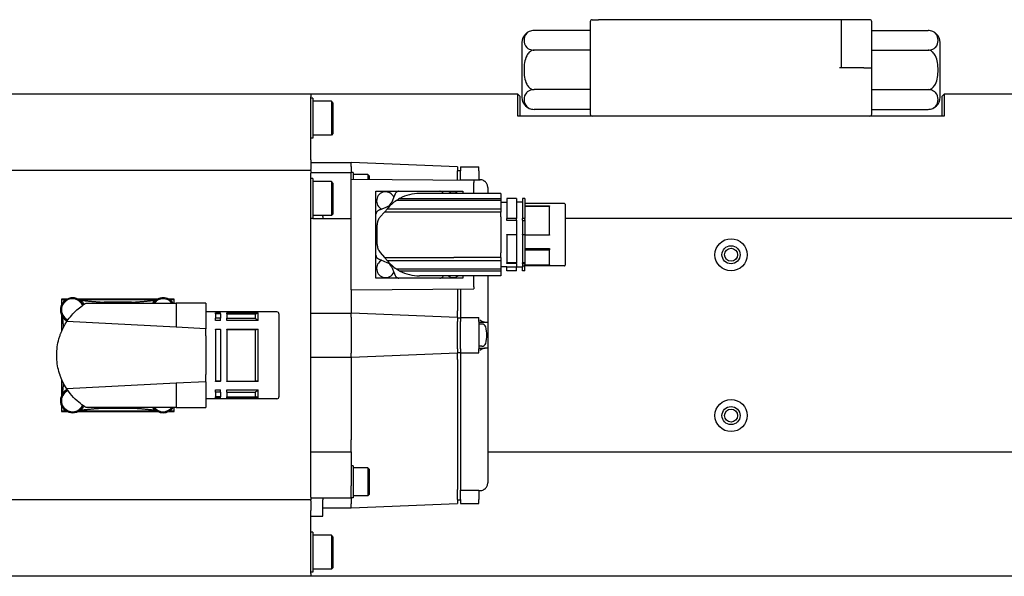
# Model space of a CAD drawing. Extents: x 0 to 2359, y -14 to 1663.
# Tile 6 of 39: x 931 to 1054, y 1300 to 1370. Entities that reach past the tile are written whole.
import ezdxf

# ---------------------------------------------------------------- set-up
doc = ezdxf.new("R2010")
doc.units = 0
doc.header["$LTSCALE"] = 25.4
doc.layers.get('0').update_dxf_attribs({"linetype": 'CONTINUOUS'})

msp = doc.modelspace()

# ---------------------------------------------------------------- linework, layer by layer
for p, q in [((1002.3368153, 1369.3418788), (1002.3368153, 1357.8418788)), ((1002.5868153, 1369.5918788), (1003.3368153, 1369.5918788)), ((1033.3368153, 1369.5918788), (1003.3368153, 1369.5918788)), ((1034.5868153, 1369.5918788), (1033.3368153, 1369.5918788)), ((1033.5868153, 1363.5918788), (1033.5868153, 1369.3418788)), ((1037.0868153, 1369.5918788), (1034.5868153, 1369.5918788)), ((1037.3368153, 1363.5918788), (1037.3368153, 1369.3418788)), ((1002.3368153, 1368.2493561), (995.3368153, 1368.2493561)), ((1037.3368153, 1368.2493561), (1044.3368153, 1368.2493561)), ((993.8368153, 1366.7493561), (993.8368153, 1359.9344015)), ((1045.8368153, 1359.9344015), (1045.8368153, 1366.7493561)), ((1002.3368153, 1365.7956175), (995.3368153, 1365.7956175)), ((1037.3368153, 1365.7956175), (1044.3368153, 1365.7956175)), ((1036.3368153, 1363.5918788), (1033.3368153, 1363.5918788)), ((1036.3368153, 1363.5918788), (1037.3368153, 1363.5918788)), ((1037.3368153, 1357.8418788), (1037.3368153, 1363.5918788)), ((967.5868153, 1360.3418788), (889.0868153, 1360.3418788)), ((967.5868153, 1360.3418788), (967.5868153, 1359.9918788)), ((993.3368153, 1360.3418788), (967.5868153, 1360.3418788)), ((993.5868153, 1360.0918788), (993.3368153, 1360.3418788)), ((993.3368153, 1357.5918788), (993.3368153, 1360.3418788)), ((1002.3368153, 1360.8881402), (995.3368153, 1360.8881402)), ((1037.3368153, 1360.8881402), (1044.3368153, 1360.8881402)), ((1046.0868153, 1360.0918788), (1046.3368153, 1360.3418788)), ((1179.0868153, 1360.3418788), (1046.3368153, 1360.3418788)), ((1046.3368153, 1360.3418788), (1046.3368153, 1357.5918788)), ((967.5868153, 1352.3963568), (967.5868153, 1359.9918788)), ((967.8368153, 1359.8418788), (967.5868153, 1359.8418788)), ((967.8368153, 1359.8418788), (967.8368153, 1354.8418788)), ((970.1368153, 1359.4668788), (967.8368153, 1359.4668788)), ((970.3368153, 1359.2668788), (970.1368153, 1359.4668788)), ((970.1368153, 1359.4668788), (970.1368153, 1355.2168788)), ((970.3368153, 1359.2668788), (970.3368153, 1355.4168788)), ((993.5868153, 1360.0918788), (993.5868153, 1357.5918788)), ((1046.0868153, 1357.5918788), (1046.0868153, 1360.0918788)), ((1002.3368153, 1358.4344015), (995.3368153, 1358.4344015)), ((1037.3368153, 1358.4344015), (1044.3368153, 1358.4344015)), ((1046.3368153, 1357.5918788), (993.3368153, 1357.5918788)), ((970.3368153, 1355.4168788), (970.1368153, 1355.2168788)), ((967.8368153, 1354.8418788), (967.5868153, 1354.8418788)), ((970.1368153, 1355.2168788), (967.8368153, 1355.2168788)), ((967.5868153, 1352.1420218), (967.5868153, 1352.3963568)), ((967.5868153, 1352.1420218), (967.5868153, 1350.951434)), ((967.5868153, 1351.8418788), (972.5868153, 1351.8418788)), ((972.5868153, 1351.3418788), (972.5868153, 1351.8418788)), ((985.8368153, 1351.2668788), (972.5868153, 1351.8418788)), ((967.5868153, 1350.8418788), (889.0868153, 1350.8418788)), ((967.5868153, 1350.8418788), (967.5868153, 1350.951434)), ((967.5868153, 1350.8418788), (967.5868153, 1350.4918788)), ((967.5868153, 1350.5918788), (972.5868153, 1350.5918788)), ((967.5868153, 1310.1918788), (967.5868153, 1350.4918788)), ((972.5868153, 1351.3418788), (972.5868153, 1351.0918788)), ((972.5868153, 1351.0918788), (972.5868153, 1350.5918788)), ((972.5868153, 1349.7168788), (972.5868153, 1350.5918788)), ((972.8368153, 1350.5894288), (972.5868153, 1350.5894288)), ((972.8368153, 1350.5894288), (972.8368153, 1349.7148296)), ((985.8368153, 1351.2668788), (985.8368153, 1350.7668788)), ((985.8368153, 1350.8418788), (986.1868153, 1350.8418788)), ((985.8368153, 1350.5146482), (985.8368153, 1350.7668788)), ((985.8368153, 1349.6082723), (985.8368153, 1350.5146482)), ((986.1868153, 1351.2668788), (988.4868153, 1351.2668788)), ((986.1868153, 1351.2668788), (986.1868153, 1350.7668788)), ((986.1868153, 1349.641895), (986.1868153, 1350.7668788)), ((988.4868153, 1350.7668788), (988.4868153, 1351.2668788)), ((988.4868153, 1350.7668788), (988.4868153, 1349.641895)), ((967.8368153, 1349.8418788), (967.5868153, 1349.8418788)), ((967.8368153, 1349.8418788), (967.8368153, 1344.8418788)), ((970.1368153, 1349.4668788), (967.8368153, 1349.4668788)), ((970.3368153, 1349.2668788), (970.1368153, 1349.4668788)), ((970.1368153, 1349.4668788), (970.1368153, 1345.2168788)), ((970.3368153, 1349.2668788), (970.3368153, 1345.4168788)), ((987.8368153, 1349.5918788), (972.5868153, 1349.7168788)), ((972.5868153, 1349.4668788), (972.5868153, 1349.7168788)), ((972.5868153, 1336.2168788), (972.5868153, 1349.4668788)), ((974.6618153, 1350.3394288), (972.8368153, 1350.3394288)), ((974.8368153, 1350.1644288), (974.6618153, 1350.3394288)), ((974.6618153, 1350.3394288), (974.6618153, 1349.6998706)), ((974.8368153, 1350.1644288), (974.8368153, 1349.6984362)), ((988.4868153, 1349.641895), (986.1868153, 1349.641895)), ((986.1868153, 1349.641895), (986.1868153, 1349.6054034)), ((987.8368153, 1349.5918788), (987.8368153, 1349.3418788)), ((987.8368153, 1347.9668788), (987.8368153, 1349.3418788)), ((988.4868153, 1349.6749865), (988.6354361, 1349.6749865)), ((975.6868153, 1348.2418788), (978.5368173, 1348.2418788)), ((975.6868153, 1345.3918768), (975.6868153, 1348.2418788)), ((979.1578354, 1348.2418788), (983.0157952, 1348.2418788)), ((991.2118153, 1347.9668788), (981.0868153, 1347.9668788)), ((983.6368133, 1348.2418788), (986.4868153, 1348.2418788)), ((986.4868153, 1348.2418788), (986.4868153, 1347.9668788)), ((989.5868153, 1348.6950802), (989.5868153, 1347.9668788)), ((991.2118153, 1347.9668788), (991.2118153, 1347.3630858)), ((977.6413376, 1346.901463), (977.5782579, 1346.7513408)), ((977.9534608, 1347.6442796), (977.6413376, 1346.901463)), ((991.2118153, 1347.0953233), (978.2278233, 1347.0953233)), ((978.6734542, 1347.3630858), (991.2118153, 1347.3630858)), ((991.2118153, 1347.3630858), (991.2118153, 1347.0953233)), ((991.2118153, 1347.0953233), (991.2118153, 1346.0745184)), ((991.9618153, 1346.8418788), (991.2118153, 1346.8418788)), ((993.1618153, 1347.3418788), (991.9618153, 1347.3418788)), ((991.9618153, 1347.3418788), (991.9618153, 1344.8497905)), ((993.1618153, 1347.3418788), (993.1618153, 1344.8497905)), ((993.9118153, 1346.8918788), (993.1618153, 1346.8918788)), ((994.2118153, 1347.3418788), (993.9118153, 1347.3418788)), ((993.9118153, 1347.3418788), (993.9118153, 1344.8497905)), ((994.2118153, 1347.3418788), (994.2118153, 1344.8497905)), ((999.1118153, 1346.7268788), (994.2118153, 1346.7268788)), ((976.745265, 1345.6656423), (976.2152311, 1345.0687872)), ((977.0272311, 1346.2873565), (976.2844145, 1345.9752333)), ((977.1083652, 1346.0745184), (976.745265, 1345.6656423)), ((985.3637283, 1345.6656423), (976.745265, 1345.6656423)), ((977.1773533, 1346.3504362), (977.0272311, 1346.2873565)), ((977.1083652, 1346.0745184), (977.1279826, 1346.096609)), ((977.1083652, 1346.0745184), (991.2118153, 1346.0745184)), ((991.2118153, 1345.6656423), (985.3637283, 1345.6656423)), ((991.2118153, 1346.0745184), (991.2118153, 1345.6656423)), ((991.2118153, 1345.0846682), (991.2118153, 1345.6656423)), ((994.2118153, 1346.4522288), (997.2618153, 1346.4522288)), ((994.2118153, 1346.3797206), (997.2618153, 1346.3797206)), ((997.2618153, 1346.4522288), (997.2618153, 1346.3797206)), ((997.2618153, 1342.8244574), (997.2618153, 1346.3797206)), ((999.2118153, 1346.6268788), (999.2118153, 1339.0568788)), ((967.8368153, 1344.8418788), (967.5868153, 1344.8418788)), ((970.1368153, 1345.2168788), (967.8368153, 1345.2168788)), ((967.8368153, 1344.8418788), (972.5868153, 1344.8418788)), ((969.0868153, 1345.1225476), (969.0868153, 1345.2168788)), ((969.0868153, 1345.1225476), (969.0868153, 1344.8418788)), ((970.3368153, 1345.4168788), (970.1368153, 1345.2168788)), ((975.6868153, 1340.9128989), (975.6868153, 1344.7708587)), ((991.2118153, 1345.0846682), (991.2118153, 1344.8860528)), ((991.2118153, 1344.8860528), (991.2118153, 1340.7977047)), ((991.9618153, 1344.6266916), (991.9618153, 1344.8497905)), ((993.1618153, 1344.8497905), (991.9618153, 1344.8497905)), ((993.1618153, 1344.6266916), (991.9618153, 1344.6266916)), ((993.1618153, 1344.6490014), (993.1618153, 1344.8497905)), ((993.1618153, 1344.6490014), (993.1618153, 1342.8724305)), ((994.2118153, 1344.8497905), (993.9118153, 1344.8497905)), ((993.9118153, 1344.6490014), (993.9118153, 1344.8497905)), ((993.9118153, 1344.6490014), (993.9118153, 1342.8724305)), ((994.2118153, 1344.5753788), (993.9118153, 1344.5753788)), ((994.2118153, 1344.7159311), (994.2118153, 1344.8497905)), ((994.2118153, 1344.7159311), (994.2118153, 1342.8593002)), ((1169.3368153, 1344.8418788), (999.2118153, 1344.8418788)), ((975.8368153, 1342.8418788), (975.8368153, 1344.0727706)), ((975.8368153, 1341.610987), (975.8368153, 1342.8418788)), ((991.9618153, 1342.8768082), (993.1618153, 1342.8768082)), ((991.9618153, 1342.8330512), (991.9618153, 1342.8768082)), ((993.1618153, 1342.8330512), (991.9618153, 1342.8330512)), ((991.9618153, 1342.8330512), (991.9618153, 1339.3548553)), ((993.1618153, 1342.8330512), (993.1618153, 1342.8724305)), ((993.1618153, 1342.8330512), (993.1618153, 1339.3548553)), ((993.9118153, 1342.8868788), (994.2118153, 1342.8868788)), ((993.9118153, 1342.8330512), (993.9118153, 1342.8724305)), ((994.2118153, 1342.8330512), (993.9118153, 1342.8330512)), ((993.9118153, 1342.8330512), (993.9118153, 1339.3548553)), ((994.2118153, 1342.8330512), (994.2118153, 1342.8593002)), ((994.2118153, 1342.8330512), (994.2118153, 1339.3548553)), ((994.2118153, 1342.8244574), (997.2618153, 1342.8244574)), ((997.2618153, 1342.7968788), (994.2118153, 1342.7968788)), ((997.2618153, 1342.8244574), (997.2618153, 1342.7968788)), ((976.2152311, 1340.6149704), (976.745265, 1340.0181154)), ((991.2118153, 1340.7977047), (991.2118153, 1340.5990895)), ((991.2118153, 1340.0181154), (991.2118153, 1340.5990895)), ((994.2118153, 1341.1083788), (997.2618153, 1341.1083788)), ((994.2118153, 1340.9678265), (997.2618153, 1340.9678265)), ((997.2618153, 1341.1083788), (997.2618153, 1340.9678265)), ((997.2618153, 1339.11147), (997.2618153, 1340.9678265)), ((975.6868153, 1337.4418788), (975.6868153, 1340.2918808)), ((976.2844145, 1339.7085243), (977.0272311, 1339.3964011)), ((976.745265, 1340.0181154), (985.3637283, 1340.0181154)), ((976.745265, 1340.0181154), (977.1083652, 1339.6092392)), ((977.0272311, 1339.3964011), (977.1773533, 1339.3333215)), ((977.1279826, 1339.5871487), (977.1083652, 1339.6092392)), ((991.2118153, 1339.6092392), (977.1083652, 1339.6092392)), ((991.2118153, 1340.0181154), (985.3637283, 1340.0181154)), ((991.2118153, 1340.0181154), (991.2118153, 1339.6092392)), ((991.2118153, 1339.6092392), (991.2118153, 1338.5884343)), ((977.5782579, 1338.9324168), (977.6413376, 1338.7822946)), ((977.6413376, 1338.7822946), (977.9534608, 1338.039478)), ((978.2278233, 1338.5884343), (991.2118153, 1338.5884343)), ((991.2118153, 1338.3206718), (978.6734542, 1338.3206718)), ((991.9618153, 1338.8418788), (991.2118153, 1338.8418788)), ((991.2118153, 1338.5884343), (991.2118153, 1338.3206718)), ((991.2118153, 1338.3206718), (991.2118153, 1337.7168788)), ((991.9618153, 1339.2621527), (991.9618153, 1339.3548553)), ((993.1618153, 1339.3548553), (991.9618153, 1339.3548553)), ((993.1618153, 1339.2621527), (991.9618153, 1339.2621527)), ((991.9618153, 1338.8420467), (993.1618153, 1338.8420467)), ((991.9618153, 1338.3420281), (991.9618153, 1338.8420467)), ((993.1618153, 1338.3420281), (991.9618153, 1338.3420281)), ((991.9618153, 1338.3420281), (991.9618153, 1338.3418788)), ((993.1618153, 1338.3418788), (991.9618153, 1338.3418788)), ((993.1618153, 1339.2736039), (993.1618153, 1339.3548553)), ((993.1618153, 1339.2736039), (993.1618153, 1338.7920446)), ((993.1618153, 1338.3420281), (993.1618153, 1338.7920446)), ((993.9118153, 1338.7918788), (993.1618153, 1338.7918788)), ((993.1618153, 1338.3420281), (993.1618153, 1338.3418788)), ((994.2118153, 1339.3548553), (993.9118153, 1339.3548553)), ((993.9118153, 1339.2736039), (993.9118153, 1339.3548553)), ((993.9118153, 1339.2736039), (993.9118153, 1338.7920446)), ((994.2118153, 1339.2315288), (993.9118153, 1339.2315288)), ((993.9118153, 1338.9570517), (994.2118153, 1338.9570517)), ((993.9118153, 1338.3420281), (993.9118153, 1338.7920446)), ((994.2118153, 1338.3420281), (993.9118153, 1338.3420281)), ((993.9118153, 1338.3420281), (993.9118153, 1338.3418788)), ((994.2118153, 1338.3418788), (993.9118153, 1338.3418788)), ((994.2118153, 1339.304037), (994.2118153, 1339.3548553)), ((994.2118153, 1339.304037), (994.2118153, 1339.11147)), ((994.2118153, 1338.9781817), (994.2118153, 1339.11147)), ((994.2118153, 1339.11147), (997.2618153, 1339.11147)), ((997.2618153, 1338.9781817), (994.2118153, 1338.9781817)), ((994.2118153, 1338.3420281), (994.2118153, 1338.9570517)), ((999.1118153, 1338.9568788), (994.2118153, 1338.9568788)), ((994.2118153, 1338.3420281), (994.2118153, 1338.3418788)), ((997.2618153, 1339.11147), (997.2618153, 1338.9781817)), ((978.5368173, 1337.4418788), (975.6868153, 1337.4418788)), ((983.0157952, 1337.4418788), (979.1578354, 1337.4418788)), ((991.2118153, 1337.7168788), (981.0868153, 1337.7168788)), ((986.4868153, 1337.4418788), (983.6368133, 1337.4418788)), ((986.4868153, 1337.7168788), (986.4868153, 1337.4418788)), ((987.8368153, 1336.3418788), (987.8368153, 1337.7168788)), ((989.5868153, 1337.7168788), (989.5868153, 1331.9668788)), ((972.5868153, 1335.9668788), (972.5868153, 1336.2168788)), ((972.5868153, 1335.9668788), (987.8368153, 1336.0918788)), ((972.5868153, 1335.9668788), (972.5868153, 1333.5918788)), ((985.8368153, 1336.0754854), (985.8368153, 1333.385208)), ((986.1868153, 1336.0783542), (986.1868153, 1332.5418788)), ((987.8368153, 1336.3418788), (987.8368153, 1336.0918788)), ((937.2702764, 1334.8293788), (936.5993153, 1334.8293788)), ((936.5993153, 1334.8293788), (936.5993153, 1334.1457137)), ((936.5993153, 1334.8293788), (936.6385892, 1334.7901049)), ((936.6385892, 1334.2212601), (936.6385892, 1334.7901049)), ((936.6385892, 1334.7901049), (937.1979106, 1334.7901049)), ((948.5355165, 1334.8293788), (938.6283541, 1334.8293788)), ((938.70072, 1334.7901049), (938.8160182, 1334.7901049)), ((938.8160182, 1334.7901049), (948.3501693, 1334.7901049)), ((948.3501693, 1334.7901049), (948.4643375, 1334.7901049)), ((950.5743153, 1334.8293788), (949.9131141, 1334.8293788)), ((949.9842931, 1334.7901049), (950.5350414, 1334.7901049)), ((950.5743153, 1334.8293788), (950.5350414, 1334.7901049)), ((950.5350414, 1334.7901049), (950.5350414, 1334.3418788)), ((950.5743153, 1334.3418788), (950.5743153, 1334.8293788)), ((939.6480591, 1334.3418788), (950.8368153, 1334.3418788)), ((945.2817265, 1334.4401689), (941.8919041, 1334.4401689)), ((950.8368153, 1334.3418788), (950.8368153, 1331.3307109)), ((954.5215653, 1334.3418788), (950.8368153, 1334.3418788)), ((954.5215653, 1334.3418788), (954.5215653, 1331.1428718)), ((972.5868153, 1333.5918788), (972.5868153, 1333.0918788)), ((985.8368153, 1332.5418788), (985.8368153, 1333.385208)), ((936.5993153, 1332.838044), (936.5993153, 1330.8316353)), ((936.6385892, 1332.6441985), (936.6385892, 1332.7624975)), ((936.6385892, 1330.9218064), (936.6385892, 1332.6441985)), ((963.3715653, 1333.2418788), (954.5215653, 1333.2418788)), ((955.7215653, 1333.1257788), (956.3465653, 1333.1257788)), ((955.7215653, 1332.9951728), (955.7215653, 1333.1257788)), ((956.3465653, 1332.9951728), (955.7215653, 1332.9951728)), ((955.7215653, 1332.9951728), (955.7215653, 1332.4404066)), ((956.3465653, 1332.4404066), (955.7215653, 1332.4404066)), ((955.7215653, 1332.1527788), (955.7215653, 1332.4404066)), ((956.3465653, 1332.1527788), (955.7215653, 1332.1527788)), ((956.3465653, 1332.9951728), (956.3465653, 1333.1257788)), ((956.3465653, 1332.9951728), (956.3465653, 1332.4404066)), ((956.3465653, 1332.1527788), (956.3465653, 1332.4404066)), ((957.1465653, 1332.9951728), (957.1465653, 1333.1257788)), ((957.1465653, 1333.1257788), (961.0215653, 1333.1257788)), ((957.1465653, 1332.9951728), (957.1465653, 1332.4404066)), ((957.1465653, 1332.9951728), (960.6465653, 1332.9951728)), ((957.1465653, 1332.1527788), (957.1465653, 1332.4404066)), ((957.1465653, 1332.4404066), (960.6465653, 1332.4404066)), ((961.0215653, 1332.1527788), (957.1465653, 1332.1527788)), ((960.6465653, 1332.9951728), (960.6465653, 1332.4404066)), ((961.0215653, 1332.1527788), (961.0215653, 1333.1257788)), ((963.6215653, 1332.9918788), (963.6215653, 1322.6918788)), ((967.5868153, 1333.0918788), (972.5868153, 1333.0918788)), ((972.5868153, 1332.5918788), (972.5868153, 1333.0918788)), ((985.8368153, 1332.5418788), (972.5868153, 1333.0918788)), ((972.5868153, 1332.5918788), (972.5868153, 1328.0918788)), ((985.8368153, 1332.5418788), (985.8368153, 1332.0418788)), ((985.8368153, 1332.4918788), (986.1868153, 1332.4918788)), ((985.8368153, 1328.6418788), (985.8368153, 1332.0418788)), ((986.1868153, 1332.5418788), (986.1868153, 1332.0418788)), ((986.1868153, 1332.5418788), (988.4868153, 1332.5418788)), ((986.1868153, 1328.6418788), (986.1868153, 1332.0418788)), ((988.4868153, 1332.0418788), (988.4868153, 1332.5418788)), ((988.4868153, 1332.0418788), (988.4868153, 1328.6418788)), ((950.8368153, 1331.3307109), (937.2405395, 1332.0238142)), ((954.5215653, 1331.1428718), (950.8368153, 1331.3307109)), ((954.5215653, 1330.2525965), (954.5215653, 1331.1428718)), ((955.7215653, 1331.0918788), (956.3465653, 1331.0918788)), ((955.7215653, 1331.0489987), (955.7215653, 1331.0918788)), ((956.3465653, 1331.0489987), (955.7215653, 1331.0489987)), ((955.7215653, 1331.0489987), (955.7215653, 1324.634759)), ((956.3465653, 1331.0489987), (956.3465653, 1331.0918788)), ((956.3465653, 1331.0489987), (956.3465653, 1324.634759)), ((957.1465653, 1331.0489987), (957.1465653, 1331.0918788)), ((957.1465653, 1331.0918788), (961.0215653, 1331.0918788)), ((957.1465653, 1331.0489987), (957.1465653, 1324.634759)), ((957.1465653, 1331.0489987), (960.6465653, 1331.0489987)), ((960.6465653, 1331.0489987), (960.6465653, 1324.634759)), ((961.0215653, 1324.5918788), (961.0215653, 1331.0918788)), ((988.4868153, 1331.9668788), (989.2732725, 1331.9668788)), ((988.8563754, 1331.7168788), (988.4868153, 1331.7168788)), ((989.2732725, 1331.9668788), (989.5868153, 1331.9668788)), ((989.5868153, 1331.9668788), (989.5868153, 1328.7168788)), ((954.5215653, 1330.2525965), (954.5215653, 1329.9901615)), ((954.5215653, 1329.9901615), (954.5215653, 1325.6935961)), ((985.8368153, 1328.6418788), (985.8368153, 1328.1418788)), ((986.1868153, 1328.6418788), (986.1868153, 1328.1418788)), ((988.8563754, 1328.9668788), (988.4868153, 1328.9668788)), ((988.4868153, 1328.7168788), (989.2732725, 1328.7168788)), ((988.4868153, 1328.1418788), (988.4868153, 1328.6418788)), ((989.5868153, 1328.7168788), (989.2732725, 1328.7168788)), ((989.5868153, 1328.7168788), (989.5868153, 1311.9886775)), ((967.5868153, 1327.5918788), (972.5868153, 1327.5918788)), ((972.5868153, 1327.5918788), (985.8368153, 1328.1418788)), ((972.5868153, 1327.5918788), (972.5868153, 1328.0918788)), ((972.5868153, 1327.5918788), (972.5868153, 1327.0918788)), ((985.8368153, 1328.1918788), (986.1868153, 1328.1918788)), ((985.8368153, 1327.2985496), (985.8368153, 1328.1418788)), ((985.8368153, 1327.2985496), (985.8368153, 1311.1567603)), ((986.1868153, 1328.1418788), (988.4868153, 1328.1418788)), ((986.1868153, 1328.1418788), (986.1868153, 1311.0418626)), ((972.5868153, 1327.0918788), (972.5868153, 1317.3418788)), ((936.5993153, 1324.8521223), (936.5993153, 1322.8457137)), ((936.6385892, 1323.0395592), (936.6385892, 1324.7619512)), ((954.5215653, 1325.6935961), (954.5215653, 1325.4311611)), ((954.5215653, 1324.5408858), (954.5215653, 1325.4311611)), ((950.8368153, 1324.3530467), (937.2405395, 1323.6599435)), ((954.5215653, 1324.5408858), (950.8368153, 1324.3530467)), ((950.8368153, 1324.3530467), (950.8368153, 1321.3418788)), ((954.5215653, 1324.5408858), (954.5215653, 1321.3418788)), ((956.3465653, 1324.634759), (955.7215653, 1324.634759)), ((955.7215653, 1324.5918788), (955.7215653, 1324.634759)), ((956.3465653, 1324.5918788), (955.7215653, 1324.5918788)), ((955.7215653, 1323.5309788), (956.3465653, 1323.5309788)), ((955.7215653, 1323.243351), (955.7215653, 1323.5309788)), ((956.3465653, 1324.5918788), (956.3465653, 1324.634759)), ((956.3465653, 1323.243351), (956.3465653, 1323.5309788)), ((957.1465653, 1324.5918788), (957.1465653, 1324.634759)), ((957.1465653, 1324.634759), (960.6465653, 1324.634759)), ((961.0215653, 1324.5918788), (957.1465653, 1324.5918788)), ((957.1465653, 1323.243351), (957.1465653, 1323.5309788)), ((957.1465653, 1323.5309788), (961.0215653, 1323.5309788)), ((961.0215653, 1322.5579788), (961.0215653, 1323.5309788)), ((936.6385892, 1322.9212601), (936.6385892, 1323.0395592)), ((963.3715653, 1322.4418788), (954.5215653, 1322.4418788)), ((956.3465653, 1323.243351), (955.7215653, 1323.243351)), ((955.7215653, 1323.243351), (955.7215653, 1322.6885848)), ((956.3465653, 1322.6885848), (955.7215653, 1322.6885848)), ((955.7215653, 1322.5579788), (955.7215653, 1322.6885848)), ((956.3465653, 1322.5579788), (955.7215653, 1322.5579788)), ((956.3465653, 1323.243351), (956.3465653, 1322.6885848)), ((956.3465653, 1322.5579788), (956.3465653, 1322.6885848)), ((957.1465653, 1323.243351), (957.1465653, 1322.6885848)), ((957.1465653, 1323.243351), (960.6465653, 1323.243351)), ((957.1465653, 1322.5579788), (957.1465653, 1322.6885848)), ((957.1465653, 1322.6885848), (960.6465653, 1322.6885848)), ((961.0215653, 1322.5579788), (957.1465653, 1322.5579788)), ((960.6465653, 1323.243351), (960.6465653, 1322.6885848)), ((936.5993153, 1321.538044), (936.5993153, 1320.8543788)), ((936.6385892, 1320.8936527), (936.6385892, 1321.4624975)), ((950.8368153, 1321.3418788), (939.6480591, 1321.3418788)), ((941.8919041, 1321.2435887), (945.2817265, 1321.2435887)), ((950.5350414, 1321.3418788), (950.5350414, 1320.8936527)), ((950.5743153, 1320.8543788), (950.5743153, 1321.3418788)), ((950.8368153, 1321.3418788), (954.5215653, 1321.3418788)), ((936.5993153, 1320.8543788), (936.6385892, 1320.8936527)), ((936.5993153, 1320.8543788), (937.2702764, 1320.8543788)), ((937.1979106, 1320.8936527), (936.6385892, 1320.8936527)), ((938.6283541, 1320.8543788), (948.5452764, 1320.8543788)), ((938.8160182, 1320.8936527), (938.70072, 1320.8936527)), ((948.3576124, 1320.8936527), (938.8160182, 1320.8936527)), ((948.4729106, 1320.8936527), (948.3576124, 1320.8936527)), ((949.9033541, 1320.8543788), (950.5743153, 1320.8543788)), ((950.5350414, 1320.8936527), (949.97572, 1320.8936527)), ((950.5743153, 1320.8543788), (950.5350414, 1320.8936527)), ((972.5868153, 1315.8418788), (972.5868153, 1317.3418788)), ((967.5868153, 1315.8418788), (972.5868153, 1315.8418788)), ((972.5868153, 1315.8418788), (972.5868153, 1315.5489856)), ((972.5868153, 1315.5489856), (972.5868153, 1314.423272)), ((989.5868153, 1315.8418788), (1174.8368153, 1315.8418788)), ((972.5868153, 1314.423272), (972.5868153, 1313.7161652)), ((972.8368153, 1314.0943288), (972.5868153, 1314.0943288)), ((972.5868153, 1313.7161652), (972.5868153, 1311.5918788)), ((972.8368153, 1314.0943288), (972.8368153, 1310.0943288)), ((974.6618153, 1313.8443288), (972.8368153, 1313.8443288)), ((974.8368153, 1313.6693288), (974.6618153, 1313.8443288)), ((974.6618153, 1313.8443288), (974.6618153, 1310.3443288)), ((974.8368153, 1313.6693288), (974.8368153, 1310.5193288)), ((972.5868153, 1310.0918788), (972.5868153, 1311.5918788)), ((967.5868153, 1310.1918788), (967.5868153, 1309.8418788)), ((967.5868153, 1310.0918788), (972.5868153, 1310.0918788)), ((969.0868153, 1310.0918788), (969.0868153, 1309.8389984)), ((972.8368153, 1310.0943288), (972.5868153, 1310.0943288)), ((972.5868153, 1310.0918788), (972.5868153, 1309.5918788)), ((974.6618153, 1310.3443288), (972.8368153, 1310.3443288)), ((974.8368153, 1310.5193288), (974.6618153, 1310.3443288)), ((985.8368153, 1310.1691094), (985.8368153, 1311.1567603)), ((985.8368153, 1309.9168788), (985.8368153, 1310.1691094)), ((986.1868153, 1309.9168788), (986.1868153, 1311.0418626)), ((986.1868153, 1311.0418626), (988.4868153, 1311.0418626)), ((988.4868153, 1311.0418626), (988.4868153, 1309.9168788)), ((988.4868153, 1311.0087711), (988.6354361, 1311.0087711)), ((967.5868153, 1309.8418788), (889.0868153, 1309.8418788)), ((967.5868153, 1309.7323236), (967.5868153, 1309.8418788)), ((967.5868153, 1309.7323236), (967.5868153, 1308.5417358)), ((969.0868153, 1307.815955), (969.0868153, 1309.8389984)), ((969.0868153, 1308.8418788), (972.5868153, 1308.8418788)), ((972.5868153, 1309.5918788), (972.5868153, 1309.3418788)), ((972.5868153, 1308.8418788), (985.8368153, 1309.4168788)), ((972.5868153, 1308.8418788), (972.5868153, 1309.3418788)), ((985.8368153, 1309.9168788), (985.8368153, 1309.4168788)), ((985.8368153, 1309.8418788), (986.1868153, 1309.8418788)), ((986.1868153, 1309.9168788), (986.1868153, 1309.4168788)), ((986.1868153, 1309.4168788), (988.4868153, 1309.4168788)), ((988.4868153, 1309.4168788), (988.4868153, 1309.9168788)), ((967.5868153, 1308.2874008), (967.5868153, 1308.5417358)), ((967.5868153, 1300.6918788), (967.5868153, 1308.2874008)), ((967.5868153, 1307.815955), (969.0868153, 1307.815955)), ((967.8368153, 1305.8418788), (967.5868153, 1305.8418788)), ((967.8368153, 1305.8418788), (967.8368153, 1300.8418788)), ((970.1368153, 1305.4668788), (967.8368153, 1305.4668788)), ((970.3368153, 1305.2668788), (970.1368153, 1305.4668788)), ((970.1368153, 1305.4668788), (970.1368153, 1301.2168788)), ((970.3368153, 1305.2668788), (970.3368153, 1301.4168788)), ((967.5868153, 1300.3418788), (889.0868153, 1300.3418788)), ((967.8368153, 1300.8418788), (967.5868153, 1300.8418788)), ((967.5868153, 1300.6918788), (967.5868153, 1300.3418788)), ((1179.0868153, 1300.3418788), (967.5868153, 1300.3418788)), ((970.1368153, 1301.2168788), (967.8368153, 1301.2168788)), ((970.3368153, 1301.4168788), (970.1368153, 1301.2168788))]:
    msp.add_line(p, q)
for centre, radius in [((1019.8368153, 1340.3418788), 2), ((1019.8368153, 1340.3418788), 1.125), ((1019.8368153, 1340.3418788), 0.8105), ((1019.8368153, 1320.3418788), 2), ((1019.8368153, 1320.3418788), 1.125), ((1019.8368153, 1320.3418788), 0.8105)]:
    msp.add_circle(centre, radius)
for centre, radius, start, end in [((1002.5868153, 1369.3418788), 0.25, 90, 180), ((1033.3368153, 1369.3418788), 0.25, 0, 90), ((1037.0868153, 1369.3418788), 0.25, 0, 90), ((995.3368153, 1366.7493561), 1.5, 90, 180), ((1044.3368153, 1366.7493561), 1.5, 0, 90), ((995.3368153, 1359.9344015), 1.5, 180, 270), ((1044.3368153, 1359.9344015), 1.5, 270, 0), ((1002.5868153, 1357.8418788), 0.25, 180, 270), ((1037.0868153, 1357.8418788), 0.25, 270, 0), ((976.8868153, 1347.0418788), 1.125, 25.397845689, 244.602154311), ((981.0868153, 1342.8418788), 5.125, 90, 118.092715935), ((985.2868153, 1347.0418788), 1.125, 55.307869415, 124.692130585), ((981.0868153, 1342.8418788), 5.125, 123.907385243, 140.574875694), ((976.886818, 1347.0418761), 0.75, 292.7916, 337.2084), ((999.1118153, 1346.6268788), 0.1, 0, 90), ((976.8868153, 1338.6418788), 1.125, 115.397845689, 334.602154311), ((981.0868153, 1342.8418788), 5.125, 219.425124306, 236.092614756), ((976.886818, 1338.6418815), 0.75, 22.7916, 67.2084), ((981.0868153, 1342.8418788), 5.125, 241.907284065, 270), ((999.1118153, 1339.0568788), 0.1, 270, 0), ((985.2868153, 1338.6418788), 1.125, 235.307869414, 304.692130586), ((937.9493153, 1333.4918788), 1.5, 24.934937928, 244.938161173), ((937.9493153, 1333.4918788), 1.375, 24.034674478, 245.838424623), ((937.9493153, 1333.4918788), 1.56095, 50.588902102, 56.272708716), ((949.2243153, 1333.4968788), 1.5, 34.286634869, 145.713365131), ((949.2243153, 1333.4968788), 1.375, 37.918899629, 142.081100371), ((949.2243153, 1333.4968788), 1.56095, 124.056415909, 129.745716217), ((943.5868153, 1327.8418788), 6.8125, 104.406176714, 107.421424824), ((943.5868153, 1327.8418788), 6.8125, 72.578575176, 75.593823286), ((937.9493153, 1333.4918788), 1.56095, 212.89179017, 218.461245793), ((963.3715653, 1332.9918788), 0.25, 0, 90), ((988.8563754, 1331.2168788), 0.5, 16.957774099, 90.000000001), ((985.9868153, 1330.3418788), 3.5, 343.042235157, 16.957764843), ((988.8563754, 1329.4668788), 0.5, 269.999999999, 343.042225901), ((937.9493153, 1322.1918788), 1.5, 115.061838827, 335.065062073), ((937.9493153, 1322.1918788), 1.375, 114.161575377, 335.965325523), ((937.9493153, 1322.1918788), 1.56095, 141.538754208, 147.108209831), ((963.3715653, 1322.6918788), 0.25, 270, 0), ((943.5868153, 1327.8418788), 6.8125, 252.578575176, 255.593823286), ((943.5868153, 1327.8418788), 6.8125, 284.406176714, 287.421424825), ((949.2243153, 1322.1918788), 1.5, 214.518107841, 325.481892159), ((949.2243153, 1322.1918788), 1.375, 218.183482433, 321.816517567), ((937.9493153, 1322.1918788), 1.56095, 303.727291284, 309.411097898), ((949.2243153, 1322.1918788), 1.56095, 230.588902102, 236.272708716)]:
    msp.add_arc(centre, radius, start, end)
for points, knots in [([(995.3368153, 1368.2493561), (995.2426253, 1368.2493561), (995.1318968, 1368.2380146), (994.9389269, 1368.1989869), (994.8257906, 1368.1605678), (994.6191671, 1368.0635647), (994.5045552, 1367.9795766), (994.1715039, 1367.6487692), (994.0957853, 1367.308114), (994.0957853, 1366.7368596), (994.1715039, 1366.3962043), (994.5045552, 1366.0653969), (994.6191671, 1365.9814088), (994.8257906, 1365.8844058), (994.9389269, 1365.8459866), (995.1318968, 1365.806959), (995.2426253, 1365.7956175), (995.3368153, 1365.7956175)], [0.5693236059, 0.5693236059, 0.5693236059, 0.5693236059, 0.6258375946, 0.6258375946, 0.6942187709, 0.6942187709, 0.7958946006, 0.7958946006, 1.1386472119, 1.1386472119, 1.4813998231, 1.4813998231, 1.5830756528, 1.5830756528, 1.6514568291, 1.6514568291, 1.7079708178, 1.7079708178, 1.7079708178, 1.7079708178]), ([(1044.3368153, 1365.7956175), (1044.4310053, 1365.7956175), (1044.5417338, 1365.806959), (1044.7347037, 1365.8459866), (1044.84784, 1365.8844058), (1045.0544634, 1365.9814088), (1045.1690753, 1366.0653969), (1045.5021267, 1366.3962043), (1045.5778453, 1366.7368596), (1045.5778453, 1367.308114), (1045.5021267, 1367.6487692), (1045.1690753, 1367.9795766), (1045.0544634, 1368.0635647), (1044.84784, 1368.1605678), (1044.7347037, 1368.1989869), (1044.5417338, 1368.2380146), (1044.4310053, 1368.2493561), (1044.3368153, 1368.2493561)], [0.5693236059, 0.5693236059, 0.5693236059, 0.5693236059, 0.6258375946, 0.6258375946, 0.6942187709, 0.6942187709, 0.7958946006, 0.7958946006, 1.1386472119, 1.1386472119, 1.4813998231, 1.4813998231, 1.5830756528, 1.5830756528, 1.6514568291, 1.6514568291, 1.7079708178, 1.7079708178, 1.7079708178, 1.7079708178]), ([(995.3368153, 1365.7956175), (995.2426253, 1365.7956175), (995.1318968, 1365.7729344), (994.9389269, 1365.6948791), (994.8257906, 1365.6180409), (994.6191671, 1365.4240347), (994.5045552, 1365.2560585), (994.1715039, 1364.5944437), (994.0957853, 1363.9131332), (994.0957853, 1362.7706245), (994.1715039, 1362.0893139), (994.5045552, 1361.4276991), (994.6191671, 1361.2597229), (994.8257906, 1361.0657168), (994.9389269, 1360.9888785), (995.1318968, 1360.9108232), (995.2426253, 1360.8881402), (995.3368153, 1360.8881402)], [0.5693236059, 0.5693236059, 0.5693236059, 0.5693236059, 0.6258375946, 0.6258375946, 0.6942187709, 0.6942187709, 0.7958946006, 0.7958946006, 1.1386472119, 1.1386472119, 1.4813998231, 1.4813998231, 1.5830756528, 1.5830756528, 1.6514568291, 1.6514568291, 1.7079708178, 1.7079708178, 1.7079708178, 1.7079708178]), ([(1044.3368153, 1360.8881402), (1044.4310053, 1360.8881402), (1044.5417338, 1360.9108232), (1044.7347037, 1360.9888785), (1044.84784, 1361.0657168), (1045.0544634, 1361.2597229), (1045.1690753, 1361.4276991), (1045.5021267, 1362.0893139), (1045.5778453, 1362.7706245), (1045.5778453, 1363.9131332), (1045.5021267, 1364.5944437), (1045.1690753, 1365.2560585), (1045.0544634, 1365.4240347), (1044.84784, 1365.6180409), (1044.7347037, 1365.6948791), (1044.5417338, 1365.7729344), (1044.4310053, 1365.7956175), (1044.3368153, 1365.7956175)], [0.5693236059, 0.5693236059, 0.5693236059, 0.5693236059, 0.6258375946, 0.6258375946, 0.6942187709, 0.6942187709, 0.7958946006, 0.7958946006, 1.1386472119, 1.1386472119, 1.4813998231, 1.4813998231, 1.5830756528, 1.5830756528, 1.6514568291, 1.6514568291, 1.7079708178, 1.7079708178, 1.7079708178, 1.7079708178]), ([(995.3368153, 1360.8881402), (995.2426253, 1360.8881402), (995.1318968, 1360.8767986), (994.9389269, 1360.837771), (994.8257906, 1360.7993519), (994.6191671, 1360.7023488), (994.5045552, 1360.6183607), (994.1715039, 1360.2875533), (994.0957853, 1359.946898), (994.0957853, 1359.3756437), (994.1715039, 1359.0349884), (994.5045552, 1358.704181), (994.6191671, 1358.6201929), (994.8257906, 1358.5231898), (994.9389269, 1358.4847707), (995.1318968, 1358.4457431), (995.2426253, 1358.4344015), (995.3368153, 1358.4344015)], [0.5693236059, 0.5693236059, 0.5693236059, 0.5693236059, 0.6258375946, 0.6258375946, 0.6942187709, 0.6942187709, 0.7958946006, 0.7958946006, 1.1386472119, 1.1386472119, 1.4813998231, 1.4813998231, 1.5830756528, 1.5830756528, 1.6514568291, 1.6514568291, 1.7079708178, 1.7079708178, 1.7079708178, 1.7079708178]), ([(1044.3368153, 1358.4344015), (1044.4310053, 1358.4344015), (1044.5417338, 1358.4457431), (1044.7347037, 1358.4847707), (1044.84784, 1358.5231898), (1045.0544634, 1358.6201929), (1045.1690753, 1358.704181), (1045.5021267, 1359.0349884), (1045.5778453, 1359.3756437), (1045.5778453, 1359.946898), (1045.5021267, 1360.2875533), (1045.1690753, 1360.6183607), (1045.0544634, 1360.7023488), (1044.84784, 1360.7993519), (1044.7347037, 1360.837771), (1044.5417338, 1360.8767986), (1044.4310053, 1360.8881402), (1044.3368153, 1360.8881402)], [0.5693236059, 0.5693236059, 0.5693236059, 0.5693236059, 0.6258375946, 0.6258375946, 0.6942187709, 0.6942187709, 0.7958946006, 0.7958946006, 1.1386472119, 1.1386472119, 1.4813998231, 1.4813998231, 1.5830756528, 1.5830756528, 1.6514568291, 1.6514568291, 1.7079708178, 1.7079708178, 1.7079708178, 1.7079708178]), ([(989.2732725, 1349.4249865), (989.267296, 1349.4306488), (989.2612409, 1349.4362292), (989.2435849, 1349.4520581), (989.2318012, 1349.4620829), (989.2001883, 1349.4876119), (989.179991, 1349.5025522), (989.129526, 1349.5367769), (989.0987214, 1349.5550349), (989.0018793, 1349.6051753), (988.9335319, 1349.6303849), (988.7742001, 1349.6696867), (988.6815512, 1349.6782078), (988.588531, 1349.6738718), (988.5876732, 1349.6738307), (988.5868153, 1349.6737884)], [-0.16121380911, -0.16121380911, -0.16121380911, -0.16121380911, -0.15622346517, -0.15622346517, -0.14682612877, -0.14682612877, -0.13142177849, -0.13142177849, -0.10900188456, -0.10900188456, -0.06190499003, -0.06190499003, 0, 0, 0.00057622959, 0.00057622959, 0.00057622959, 0.00057622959]), ([(989.5868153, 1348.6950802), (989.5868153, 1348.8191186), (989.557859, 1348.965121), (989.4631983, 1349.1941439), (989.380836, 1349.3177484), (989.2868712, 1349.4119169), (989.2801562, 1349.4184647), (989.2732725, 1349.4249865)], [0.89034734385, 0.89034734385, 0.89034734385, 0.89034734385, 0.96477041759, 0.96477041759, 1.03903616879, 1.03903616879, 1.04458863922, 1.04458863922, 1.04458863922, 1.04458863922]), ([(978.5368173, 1348.2418788), (978.5204758, 1348.2418788), (978.5040175, 1348.24107), (978.4597042, 1348.236699), (978.4281925, 1348.2310366), (978.3652537, 1348.212666), (978.3338269, 1348.1998952), (978.2781704, 1348.1709311), (978.2496788, 1348.15252), (978.19852, 1348.1115133), (978.1758017, 1348.0889539), (978.1228316, 1348.0272568), (978.0946725, 1347.9803469), (978.0758574, 1347.935569)], [0.56922773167, 0.56922773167, 0.56922773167, 0.56922773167, 0.58016062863, 0.58016062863, 0.59898323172, 0.59898323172, 0.61780583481, 0.61780583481, 0.6366284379, 0.6366284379, 0.65545104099, 0.65545104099, 0.6909670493, 0.6909670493, 0.6909670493, 0.6909670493]), ([(984.0832503, 1347.9668808), (984.0655833, 1348.0016992), (984.0427895, 1348.0365859), (983.9978289, 1348.0889539), (983.9751105, 1348.1115133), (983.9239518, 1348.15252), (983.8954602, 1348.1709311), (983.8398037, 1348.1998952), (983.8083769, 1348.212666), (983.7454381, 1348.2310366), (983.7139264, 1348.236699), (983.6696131, 1348.24107), (983.6531548, 1348.2418788), (983.6368133, 1348.2418788)], [0.55286105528, 0.55286105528, 0.55286105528, 0.55286105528, 0.58016062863, 0.58016062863, 0.59898323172, 0.59898323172, 0.61780583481, 0.61780583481, 0.6366284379, 0.6366284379, 0.65545104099, 0.65545104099, 0.66638393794, 0.66638393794, 0.66638393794, 0.66638393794]), ([(978.6734542, 1347.3630858), (978.6517638, 1347.3515078), (978.630709, 1347.3400679), (978.5332015, 1347.2862524), (978.4470728, 1347.2353743), (978.3338586, 1347.1651195), (978.2859404, 1347.1339993), (978.2432761, 1347.105685), (978.2348655, 1347.1000568), (978.2278233, 1347.0953233)], [1.12262740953, 1.12262740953, 1.12262740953, 1.12262740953, 1.13792184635, 1.13792184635, 1.19606178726, 1.19606178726, 1.24316062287, 1.24316062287, 1.2568502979, 1.2568502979, 1.2568502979, 1.2568502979]), ([(975.9931251, 1345.8528367), (975.9483472, 1345.8340216), (975.9014373, 1345.8058625), (975.8397402, 1345.7528924), (975.8171808, 1345.7301741), (975.7761741, 1345.6790153), (975.757763, 1345.6505237), (975.7287989, 1345.5948672), (975.7160281, 1345.5634404), (975.6976575, 1345.5005016), (975.6919951, 1345.4689899), (975.6876241, 1345.4246766), (975.6868153, 1345.4082183), (975.6868153, 1345.3918768)], [0.54464462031, 0.54464462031, 0.54464462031, 0.54464462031, 0.58016062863, 0.58016062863, 0.59898323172, 0.59898323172, 0.61780583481, 0.61780583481, 0.6366284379, 0.6366284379, 0.65545104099, 0.65545104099, 0.66638393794, 0.66638393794, 0.66638393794, 0.66638393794]), ([(975.8791939, 1344.4268043), (975.8781751, 1344.4226096), (975.8771745, 1344.4184112), (975.866891, 1344.3744196), (975.8592179, 1344.3342606), (975.8422931, 1344.2206706), (975.8368153, 1344.1467836), (975.8368153, 1344.0727706)], [0, 0, 0, 0, 0.002594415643, 0.002594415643, 0.027154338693, 0.027154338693, 0.071595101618, 0.071595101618, 0.071595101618, 0.071595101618]), ([(975.9533659, 1344.6524841), (975.9487817, 1344.6415443), (975.942071, 1344.6251931), (975.9257247, 1344.5820897), (975.9159698, 1344.5546672), (975.896786, 1344.4938666), (975.8874533, 1344.4608099), (975.8791939, 1344.4268043)], [0, 0, 0, 0, 0.019297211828, 0.019297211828, 0.04050415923, 0.04050415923, 0.061503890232, 0.061503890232, 0.061503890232, 0.061503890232]), ([(976.2152311, 1345.0687872), (976.1219567, 1344.9637536), (976.0576188, 1344.862556), (975.9953052, 1344.744655), (975.9818354, 1344.7168736), (975.9661151, 1344.6820864), (975.962483, 1344.6738437), (975.9570769, 1344.6612817), (975.9552903, 1344.6570766), (975.9533659, 1344.6524841)], [0, 0, 0, 0, 0.13424256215, 0.13424256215, 0.17809118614, 0.17809118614, 0.19202485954, 0.19202485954, 0.19966517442, 0.19966517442, 0.19966517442, 0.19966517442]), ([(975.8368153, 1341.610987), (975.8368153, 1341.5288867), (975.8435555, 1341.4469557), (975.8610416, 1341.3413238), (975.8657456, 1341.3167424), (975.8727127, 1341.2846986), (975.8744229, 1341.2771174), (975.8771744, 1341.2653467), (975.878175, 1341.2611482), (975.8791939, 1341.2569533)], [0, 0, 0, 0, 0.049290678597, 0.049290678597, 0.064326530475, 0.064326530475, 0.068997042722, 0.068997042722, 0.071591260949, 0.071591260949, 0.071591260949, 0.071591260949]), ([(975.8791939, 1341.2569533), (975.8873244, 1341.2234785), (975.8964945, 1341.19092), (975.9157076, 1341.1298167), (975.9256686, 1341.1018031), (975.942128, 1341.0584255), (975.9488013, 1341.0421666), (975.9533659, 1341.0312734)], [0, 0, 0, 0, 0.020703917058, 0.020703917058, 0.042353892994, 0.042353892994, 0.061599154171, 0.061599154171, 0.061599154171, 0.061599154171]), ([(975.9533659, 1341.0312734), (975.9552898, 1341.0266821), (975.9570759, 1341.022478), (975.9769583, 1340.9762785), (975.9986754, 1340.9309331), (976.0711292, 1340.8005611), (976.1314846, 1340.7092749), (976.2152311, 1340.6149704)], [0, 0, 0, 0, 0.00809877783, 0.00809877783, 0.08412548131, 0.08412548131, 0.21203555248, 0.21203555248, 0.21203555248, 0.21203555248]), ([(975.6868153, 1340.2918808), (975.6868153, 1340.2755393), (975.6876241, 1340.259081), (975.6919951, 1340.2147677), (975.6976575, 1340.183256), (975.7160281, 1340.1203172), (975.7287989, 1340.0888904), (975.757763, 1340.0332339), (975.7761741, 1340.0047423), (975.8171808, 1339.9535836), (975.8397402, 1339.9308652), (975.9014373, 1339.8778951), (975.9483472, 1339.849736), (975.9931251, 1339.8309209)], [0.56922773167, 0.56922773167, 0.56922773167, 0.56922773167, 0.58016062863, 0.58016062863, 0.59898323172, 0.59898323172, 0.61780583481, 0.61780583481, 0.6366284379, 0.6366284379, 0.65545104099, 0.65545104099, 0.6909670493, 0.6909670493, 0.6909670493, 0.6909670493]), ([(978.2278233, 1338.5884343), (978.2348655, 1338.5837009), (978.2432761, 1338.5780727), (978.2859404, 1338.5497583), (978.3338586, 1338.5186381), (978.4470728, 1338.4483833), (978.5332015, 1338.3975052), (978.630709, 1338.3436897), (978.6517638, 1338.3322498), (978.6734542, 1338.3206718)], [0.03340916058, 0.03340916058, 0.03340916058, 0.03340916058, 0.04709883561, 0.04709883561, 0.09419767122, 0.09419767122, 0.15233761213, 0.15233761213, 0.16763204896, 0.16763204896, 0.16763204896, 0.16763204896]), ([(978.0758574, 1337.7481886), (978.0946725, 1337.7034107), (978.1228316, 1337.6565008), (978.1758017, 1337.5948037), (978.19852, 1337.5722443), (978.2496788, 1337.5312376), (978.2781704, 1337.5128265), (978.3338269, 1337.4838624), (978.3652537, 1337.4710916), (978.4281925, 1337.452721), (978.4597042, 1337.4470587), (978.5040175, 1337.4426876), (978.5204758, 1337.4418788), (978.5368173, 1337.4418788)], [0.54464462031, 0.54464462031, 0.54464462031, 0.54464462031, 0.58016062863, 0.58016062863, 0.59898323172, 0.59898323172, 0.61780583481, 0.61780583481, 0.6366284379, 0.6366284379, 0.65545104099, 0.65545104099, 0.66638393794, 0.66638393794, 0.66638393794, 0.66638393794]), ([(983.6368133, 1337.4418788), (983.6531548, 1337.4418788), (983.6696131, 1337.4426876), (983.7139264, 1337.4470587), (983.7454381, 1337.452721), (983.8083769, 1337.4710916), (983.8398037, 1337.4838624), (983.8954602, 1337.5128265), (983.9239518, 1337.5312376), (983.9751105, 1337.5722443), (983.9978289, 1337.5948037), (984.0427895, 1337.6471717), (984.0655833, 1337.6820584), (984.0832503, 1337.7168768)], [0.56922773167, 0.56922773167, 0.56922773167, 0.56922773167, 0.58016062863, 0.58016062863, 0.59898323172, 0.59898323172, 0.61780583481, 0.61780583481, 0.6366284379, 0.6366284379, 0.65545104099, 0.65545104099, 0.68275061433, 0.68275061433, 0.68275061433, 0.68275061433]), ([(938.9403315, 1334.6978853), (939.0646447, 1334.595733), (939.1678802, 1334.4782186), (939.2893202, 1334.2958405), (939.3270633, 1334.2294506), (939.3604487, 1334.158715)], [1.29812755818, 1.29812755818, 1.29812755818, 1.29812755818, 1.45044358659, 1.45044358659, 1.52733216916, 1.52733216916, 1.52733216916, 1.52733216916]), ([(947.9118651, 1334.3418766), (947.9161226, 1334.3484962), (947.9204156, 1334.355058), (947.9247424, 1334.3615609), (948.0039693, 1334.4806349), (948.1049258, 1334.5961693), (948.2262727, 1334.6970771)], [-0.00817072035, -0.00817072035, -0.00817072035, -0.00817072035, 0, 0, 0, 0.14961157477, 0.14961157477, 0.14961157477, 0.14961157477]), ([(937.2405395, 1332.0238142), (937.6253797, 1332.6078266), (938.0668795, 1333.0971573), (938.9326315, 1333.8801091), (939.3867331, 1334.183525), (939.6480591, 1334.3418788)], [0, 0, 0, 0, 0.5074870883, 0.5074870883, 1.0409562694, 1.0409562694, 1.0409562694, 1.0409562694]), ([(937.2793553, 1332.0822258), (937.2086938, 1332.1157678), (937.1423877, 1332.1536578), (937.0812978, 1332.1945313), (936.9546684, 1332.2792553), (936.8321456, 1332.3886793), (936.7270461, 1332.5209911)], [-0.07688858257, -0.07688858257, -0.07688858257, -0.07688858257, 0, 0, 0, 0.15937754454, 0.15937754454, 0.15937754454, 0.15937754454]), ([(988.5868153, 1332.2413247), (988.5876732, 1332.240895), (988.588531, 1332.2404653), (988.6815512, 1332.193854), (988.7742001, 1332.1461091), (988.9335319, 1332.0695939), (989.0018793, 1332.0385927), (989.0987214, 1332.002438), (989.129526, 1331.9922055), (989.179991, 1331.9787446), (989.2001883, 1331.9743121), (989.2318012, 1331.9694504), (989.2435849, 1331.968133), (989.2612409, 1331.9670711), (989.267296, 1331.9668788), (989.2732725, 1331.9668788)], [-0.2477178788, -0.2477178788, -0.2477178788, -0.2477178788, -0.24715302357, -0.24715302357, -0.18646999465, -0.18646999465, -0.1403027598, -0.1403027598, -0.11832541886, -0.11832541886, -0.10322513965, -0.10322513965, -0.09401330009, -0.09401330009, -0.08912146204, -0.08912146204, -0.08912146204, -0.08912146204]), ([(936.5292126, 1330.6621704), (936.5319204, 1330.6689465), (936.5341306, 1330.6744543), (936.5589617, 1330.7361222), (936.5827604, 1330.7933965), (936.7475975, 1331.1751713), (936.9463792, 1331.5774126), (937.2405395, 1332.0238142)], [0, 0, 0, 0, 0.00958564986, 0.00958564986, 0.09473689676, 0.09473689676, 0.54091516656, 0.54091516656, 0.54091516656, 0.54091516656]), ([(935.9868153, 1327.8418788), (935.9865653, 1328.5416933), (936.0840345, 1329.2389846), (936.2721286, 1329.9056518), (936.3113327, 1330.0446038), (936.3546069, 1330.1826664), (936.4010433, 1330.3174557)], [0, 0, 0, 0, 0.41987464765, 0.41987464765, 0.41987464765, 0.50738821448, 0.50738821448, 0.50738821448, 0.50738821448]), ([(936.4010433, 1330.3174557), (936.4238659, 1330.383702), (936.446576, 1330.4465464), (936.479998, 1330.5359951), (936.4918592, 1330.5669933), (936.5128272, 1330.6209647), (936.5219021, 1330.6438762), (936.5292126, 1330.6621704)], [0, 0, 0, 0, 0.042950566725, 0.042950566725, 0.069230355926, 0.069230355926, 0.095134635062, 0.095134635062, 0.095134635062, 0.095134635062]), ([(989.2732725, 1328.7168788), (989.267296, 1328.7168788), (989.2612409, 1328.7166865), (989.2435849, 1328.7156247), (989.2318012, 1328.7143072), (989.2001883, 1328.7094455), (989.179991, 1328.705013), (989.129526, 1328.6915522), (989.0987214, 1328.6813197), (989.0018793, 1328.6451649), (988.9335319, 1328.6141638), (988.7742001, 1328.5376485), (988.6815512, 1328.4899037), (988.588531, 1328.4432923), (988.5876732, 1328.4428626), (988.5868153, 1328.4424329)], [-0.16121380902, -0.16121380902, -0.16121380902, -0.16121380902, -0.15622346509, -0.15622346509, -0.14682612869, -0.14682612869, -0.13142177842, -0.13142177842, -0.1090018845, -0.1090018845, -0.06190498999, -0.06190498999, 0, 0, 0.00057622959, 0.00057622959, 0.00057622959, 0.00057622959]), ([(936.4010433, 1325.3663019), (936.194273, 1325.9664869), (936.0590612, 1326.6110947), (936.0091974, 1327.2557841), (935.9941324, 1327.4505595), (935.9865653, 1327.6459567), (935.9868153, 1327.8418788)], [0, 0, 0, 0, 0.3891277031, 0.3891277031, 0.3891277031, 0.50669210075, 0.50669210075, 0.50669210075, 0.50669210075]), ([(936.5292126, 1325.0215872), (936.5181896, 1325.0491717), (936.5031876, 1325.0871694), (936.4732063, 1325.1657627), (936.4595387, 1325.2022825), (936.4308974, 1325.280941), (936.4159882, 1325.322922), (936.4010433, 1325.3663019)], [0, 0, 0, 0, 0.039021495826, 0.039021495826, 0.066934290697, 0.066934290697, 0.095027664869, 0.095027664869, 0.095027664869, 0.095027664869]), ([(937.2405395, 1323.6599435), (937.0257242, 1323.9859353), (936.8612442, 1324.2897722), (936.678666, 1324.6705235), (936.6308997, 1324.7774974), (936.5751851, 1324.9089384), (936.5618596, 1324.9410292), (936.5449274, 1324.9825535), (936.540783, 1324.9927826), (936.534157, 1325.0092375), (936.531936, 1325.0147722), (936.5292126, 1325.0215872)], [0, 0, 0, 0, 0.29150774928, 0.29150774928, 0.41740301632, 0.41740301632, 0.45987118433, 0.45987118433, 0.47403868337, 0.47403868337, 0.48276745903, 0.48276745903, 0.48276745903, 0.48276745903]), ([(936.7270461, 1323.1627665), (936.8321456, 1323.2950783), (936.9546684, 1323.4045023), (937.1423877, 1323.5300998), (937.2086938, 1323.5679898), (937.2793553, 1323.6015318)], [1.29106604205, 1.29106604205, 1.29106604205, 1.29106604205, 1.45044358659, 1.45044358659, 1.52733216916, 1.52733216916, 1.52733216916, 1.52733216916]), ([(939.6480591, 1321.3418788), (939.4718661, 1321.4486452), (939.2059589, 1321.621222), (938.3920855, 1322.2528636), (937.7655212, 1322.86326), (937.2405395, 1323.6599435)], [0, 0, 0, 0, 0.3477909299, 0.3477909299, 1.014757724, 1.014757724, 1.014757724, 1.014757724]), ([(939.3604487, 1321.5250426), (939.3270633, 1321.454307), (939.2893202, 1321.3879171), (939.2485821, 1321.3267369), (939.1678802, 1321.205539), (939.0646447, 1321.0880246), (938.9403315, 1320.9858723)], [-0.07688858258, -0.07688858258, -0.07688858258, -0.07688858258, 0, 0, 0, 0.15231602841, 0.15231602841, 0.15231602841, 0.15231602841]), ([(948.2332991, 1320.9858723), (948.1089859, 1321.0880246), (948.0057504, 1321.205539), (947.9217105, 1321.3317498), (947.9183926, 1321.3367977), (947.9150956, 1321.3418802)], [1.29812755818, 1.29812755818, 1.29812755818, 1.29812755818, 1.45044358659, 1.45044358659, 1.45674363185, 1.45674363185, 1.45674363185, 1.45674363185]), ([(988.5868153, 1311.0099692), (988.5876732, 1311.009927), (988.588531, 1311.0098859), (988.6815512, 1311.0055498), (988.7742001, 1311.0140709), (988.9335319, 1311.0533727), (989.0018793, 1311.0785824), (989.0987214, 1311.1287227), (989.129526, 1311.1469807), (989.179991, 1311.1812054), (989.2001883, 1311.1961457), (989.2318012, 1311.2216747), (989.2435849, 1311.2316995), (989.2612409, 1311.2475284), (989.267296, 1311.2531088), (989.2732725, 1311.2587711)], [-0.2477178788, -0.2477178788, -0.2477178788, -0.2477178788, -0.24715302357, -0.24715302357, -0.18646999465, -0.18646999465, -0.1403027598, -0.1403027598, -0.11832541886, -0.11832541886, -0.10322513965, -0.10322513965, -0.09401330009, -0.09401330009, -0.08912146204, -0.08912146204, -0.08912146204, -0.08912146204]), ([(989.2732725, 1311.2587711), (989.2801562, 1311.2652929), (989.2868712, 1311.2718408), (989.380836, 1311.3660092), (989.4631983, 1311.4896137), (989.557859, 1311.7186366), (989.5868153, 1311.864639), (989.5868153, 1311.9886775)], [0.14250520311, 0.14250520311, 0.14250520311, 0.14250520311, 0.14805767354, 0.14805767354, 0.22232342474, 0.22232342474, 0.29674649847, 0.29674649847, 0.29674649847, 0.29674649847])]:
    msp.add_open_spline(points, degree=3, knots=knots)
for points, weights in [([(978.5368173, 1348.2418788), (978.8536292, 1348.2418788), (979.1578354, 1348.2418788)], [1.01973793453, 1.01124478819, 1]), ([(983.0157952, 1348.2418788), (983.3200013, 1348.2418788), (983.6368133, 1348.2418788)], [1, 1.01124478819, 1.01973793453]), ([(978.0758574, 1347.935569), (978.0136986, 1347.7876385), (977.9534608, 1347.6442796)], [1.00495764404, 1.00284456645, 1]), ([(976.2844145, 1345.9752333), (976.1410557, 1345.9149955), (975.9931251, 1345.8528367)], [1, 1.00284456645, 1.00495764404]), ([(975.6868153, 1344.7708587), (975.6868153, 1345.0750649), (975.6868153, 1345.3918768)], [1, 1.01124478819, 1.01973793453]), ([(975.6868153, 1340.2918808), (975.6868153, 1340.6086928), (975.6868153, 1340.9128989)], [1.01973793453, 1.01124478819, 1]), ([(975.9931251, 1339.8309209), (976.1410557, 1339.7687621), (976.2844145, 1339.7085243)], [1.00495764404, 1.00284456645, 1]), ([(977.9534608, 1338.039478), (978.0136986, 1337.8961192), (978.0758574, 1337.7481886)], [1, 1.00284456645, 1.00495764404]), ([(979.1578354, 1337.4418788), (978.8536292, 1337.4418788), (978.5368173, 1337.4418788)], [1, 1.01124478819, 1.01973793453]), ([(983.6368133, 1337.4418788), (983.3200013, 1337.4418788), (983.0157952, 1337.4418788)], [1.01973793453, 1.01124478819, 1]), ([(938.9403315, 1334.6978853), (940.5811891, 1334.5090507), (941.8919041, 1334.4401689)], [1.01197938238, 1.03322702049, 1]), ([(945.2817265, 1334.4401689), (946.5897801, 1334.5089108), (948.2262727, 1334.6970771)], [1, 1.03315731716, 1.01206828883]), ([(936.8503897, 1331.3610221), (936.7974438, 1331.9117595), (936.7270461, 1332.5209911)], [1.02020218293, 1.019516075, 1.01156110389]), ([(960.6465653, 1332.9951728), (960.9345399, 1333.0626672), (961.0215653, 1333.1257788)], [1.0062823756, 1.01227897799, 1]), ([(961.0215653, 1332.1527788), (960.8403731, 1332.2917667), (960.6465653, 1332.4404066)], [1, 1.00088666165, 1.00064319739]), ([(960.6465653, 1331.0489987), (960.8448957, 1331.0711582), (961.0215653, 1331.0918788)], [1.0010670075, 1.00150445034, 1]), ([(936.7270461, 1323.1627665), (936.7974438, 1323.7719982), (936.8503897, 1324.3227355)], [1.01156110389, 1.019516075, 1.02020218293]), ([(961.0215653, 1324.5918788), (960.8448957, 1324.6125994), (960.6465653, 1324.634759)], [1, 1.00150445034, 1.0010670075]), ([(960.6465653, 1323.243351), (960.8403731, 1323.3919909), (961.0215653, 1323.5309788)], [1.00064319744, 1.00088666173, 1]), ([(961.0215653, 1322.5579788), (960.9345399, 1322.6210904), (960.6465653, 1322.6885848)], [1, 1.01227897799, 1.0062823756]), ([(941.8919041, 1321.2435887), (940.5811891, 1321.1747069), (938.9403315, 1320.9858723)], [1, 1.03322702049, 1.01197938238]), ([(948.2332991, 1320.9858723), (946.5924415, 1321.1747069), (945.2817265, 1321.2435887)], [1.01197938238, 1.03322702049, 1])]:
    msp.add_rational_spline(points, weights, degree=2)

doc.saveas('drawing.dxf')
